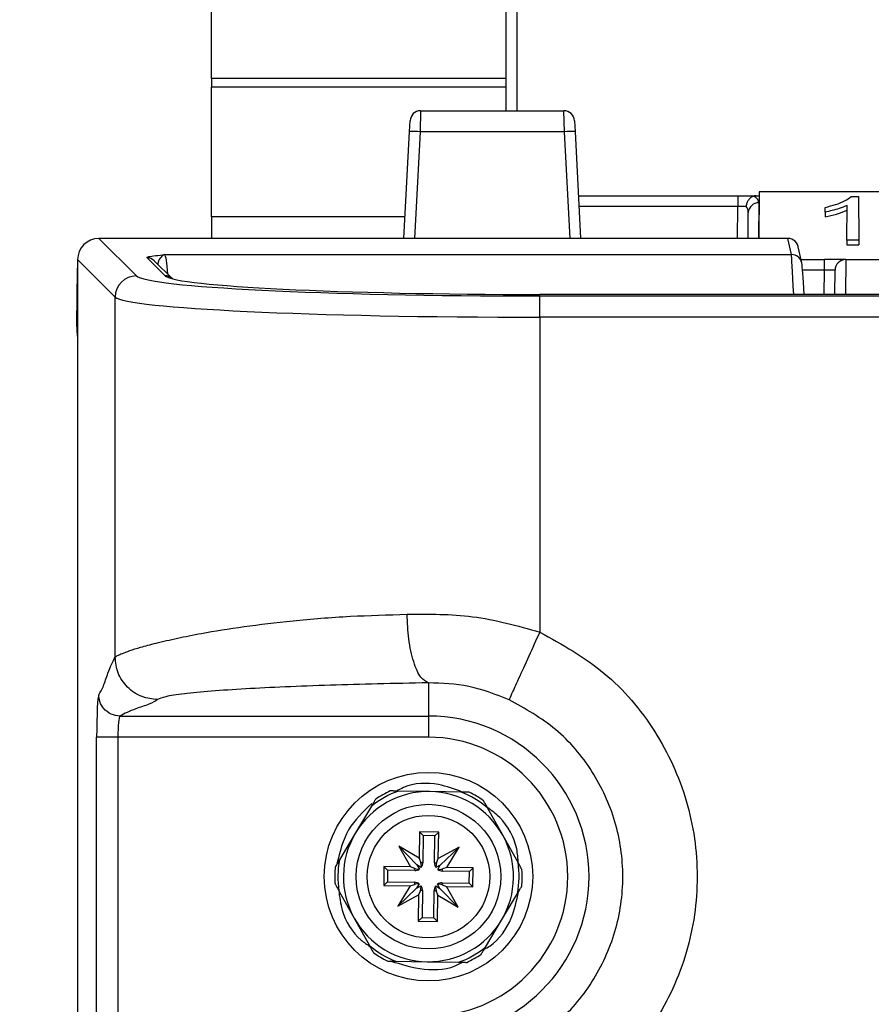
# Paper-space layout 'Sheet1' of a CAD drawing. Header units: millimetres. Extents: x -1 to 420, y -14 to 297.
# Tile 32 of 110: x 31 to 39, y 215 to 224. Entities that reach past the tile are written whole.
import ezdxf

# ---------------------------------------------------------------- set-up
doc = ezdxf.new("R2010")
doc.units = ezdxf.units.MM
doc.header["$PDSIZE"] = -1
doc.styles.add('SLDTEXTSTYLE1', font='TXT', dxfattribs={"width": 0.75})
doc.dimstyles.new('SLDDIMSTYLE1', dxfattribs={"dimtxt": 2.5, "dimasz": 3, "dimexe": 0, "dimexo": 0.0625, "dimtad": 1, "dimdec": 1, "dimlfac": 5, "dimrnd": 1e-09, "dimzin": 4, "dimdsep": 46, "dimtxsty": 'SLDTEXTSTYLE1', "dimblk1": 'CLOSED', "dimblk2": 'CLOSED', "dimsah": 1, "dimcen": 0.09, "dimadec": 0, "dimazin": 1, "dimtfac": 1, "dimtofl": 0, "dimtmove": 0, "dimatfit": 3, "dimldrblk": 'CLOSED', "dimfxl": 1, "dimfrac": 2, "dimtolj": 1, "dimtzin": 12, "dimarcsym": 0})

# ---------------------------------------------------------------- blocks, each defined once
blk = doc.blocks.new('_Closed')
at = {"color": 0, "linetype": 'ByBlock', "lineweight": -2}
for p, q in [((-1, 0.166667), (0, 0)), ((-1, 0.166667), (-1, -0.166667)), ((0, 0), (-1, -0.166667)), ((0, 0), (-1, 0))]:
    blk.add_line(p, q, dxfattribs=at)
blk = doc.blocks.new('_D_8')
at = {"color": 0, "linetype": 'Continuous', "lineweight": -2}
for p, q in [((34.7917, 232.7935), (12.0274, 232.7935)), ((12.0274, 229.7935), (12.0274, 121.3935)), ((34.7917, 118.3935), (12.0274, 118.3935))]:
    blk.add_line(p, q, dxfattribs=at)
at = {"layer": 'Defpoints', "color": 0}
for p in [(34.8542, 232.7935), (12.0274, 118.3935), (34.8542, 118.3935)]:
    blk.add_point(p, dxfattribs=at)
at = {"color": 0, "lineweight": -2, "xscale": 3, "yscale": 3, "zscale": 3}
for p, rotation in [((12.0274, 232.7935), 90), ((12.0274, 118.3935), 270)]:
    blk.add_blockref('_Closed', p, dxfattribs=dict(at, rotation=rotation))
at = {"color": 0, "lineweight": 18, "insert": (8.9024, 175.5935), "char_height": 2.5, "attachment_point": 2, "rotation": 90, "style": 'SLDTEXTSTYLE1'}
blk.add_mtext('\\A1;572.0', dxfattribs=at)

psp = doc.layouts.new('Sheet1')

# ---------------------------------------------------------------- linework, layer by layer
at = {"color": 7, "linetype": 'Continuous', "lineweight": 25}
for p, q in [((35.6245, 223.1935), (35.6245, 235.2932)), ((32.8542, 223.4956), (32.8542, 230.7935)), ((32.8542, 223.4956), (32.8542, 223.4156)), ((32.8542, 222.197), (32.8542, 223.4156)), ((34.8204, 223.1935), (34.8152, 222.9952)), ((34.8204, 223.1935), (36.1677, 223.1935)), ((36.1729, 222.9952), (36.1677, 223.1935)), ((34.7153, 222.9996), (34.7205, 223.0987)), ((36.2676, 223.0987), (36.2727, 222.9996)), ((34.6626, 221.9935), (34.7153, 222.9996)), ((36.1729, 222.9952), (34.8152, 222.9952)), ((36.2727, 222.9996), (36.3255, 221.9935)), ((38.0039, 222.4295), (38.0001, 221.9935)), ((38.0039, 222.4295), (38.0032, 222.3935)), ((41.3841, 222.4295), (38.0039, 222.4295)), ((36.3045, 222.3935), (37.8032, 222.3935)), ((37.8032, 222.3935), (37.9759, 222.3935)), ((37.8032, 222.3935), (37.8032, 222.2944)), ((37.9759, 222.3935), (38.0032, 222.3935)), ((38.0027, 222.3277), (37.9997, 221.9935)), ((38.0032, 222.3935), (38.0027, 222.3277)), ((38.8729, 222.3872), (38.9388, 222.3872)), ((38.9388, 222.3872), (38.9424, 221.9766)), ((37.9005, 221.9935), (37.9027, 222.2377)), ((38.6248, 222.24), (38.6245, 222.1957)), ((38.6248, 222.24), (38.6252, 222.285)), ((38.8302, 221.9766), (38.8331, 222.3031)), ((32.8542, 222.197), (32.8542, 221.9935)), ((31.7939, 221.9935), (32.1466, 221.6408)), ((38.2749, 221.9935), (31.7939, 221.9935)), ((38.3082, 221.841), (38.2749, 221.9935)), ((38.8302, 221.9766), (38.8299, 221.9324)), ((38.9424, 221.9766), (38.8302, 221.9766)), ((38.9424, 221.9766), (38.9428, 221.9324)), ((38.4059, 221.7625), (38.3726, 221.9147)), ((38.8299, 221.9324), (38.9428, 221.9324)), ((31.9469, 221.4411), (31.5942, 221.7938)), ((31.5942, 221.7938), (31.5942, 129.3932)), ((32.4161, 221.6418), (32.2437, 221.8128)), ((32.4857, 221.6138), (32.3141, 221.784)), ((32.3141, 221.784), (32.3162, 221.7818)), ((32.4143, 221.841), (38.3082, 221.841)), ((38.3992, 221.7935), (38.6184, 221.7935)), ((38.6184, 221.6944), (38.6184, 221.7935)), ((38.8184, 221.7935), (38.6184, 221.7935)), ((38.8184, 221.7935), (39.2061, 221.7935)), ((31.588, 221.1935), (31.5924, 221.6944)), ((31.5924, 221.6944), (31.5942, 221.7124)), ((38.4081, 221.7463), (38.4059, 221.7625)), ((38.7164, 221.4667), (38.7184, 221.6944)), ((32.4849, 221.6143), (32.4865, 221.613)), ((31.9469, 218.0569), (31.9469, 221.4411)), ((40.1106, 221.4667), (35.9414, 221.4667)), ((35.9414, 221.4666), (35.9414, 221.4667)), ((40.1106, 221.4666), (35.9414, 221.4666)), ((35.9414, 221.2524), (35.9414, 221.4521)), ((35.9414, 221.4521), (40.0969, 221.4521)), ((35.9414, 221.2524), (35.9414, 218.2932)), ((40.0969, 221.2524), (35.9414, 221.2524)), ((31.5942, 221.0756), (31.588, 221.1935)), ((34.8942, 217.8153), (34.8942, 217.5034)), ((31.9925, 217.5034), (34.8942, 217.5034)), ((34.8942, 217.5034), (34.8942, 217.3037)), ((31.7729, 214.6833), (31.7729, 217.3037)), ((31.9727, 217.3037), (31.7729, 217.3037)), ((34.8942, 217.3037), (31.9727, 217.3037)), ((31.9727, 217.3037), (31.9727, 214.6833)), ((34.9064, 216.7934), (34.6123, 216.7979)), ((35.2005, 216.7889), (34.9064, 216.7934)), ((34.3585, 216.6564), (34.2076, 216.404)), ((35.593, 216.3829), (35.4499, 216.6398)), ((34.2076, 216.404), (34.0566, 216.1516)), ((34.8106, 216.4148), (34.8068, 216.1663)), ((34.9906, 216.4121), (34.8106, 216.4148)), ((34.8451, 216.3793), (34.8106, 216.4148)), ((34.9551, 216.3776), (34.9906, 216.4121)), ((34.9868, 216.1636), (34.9906, 216.4121)), ((34.8451, 216.3793), (34.8412, 216.1243)), ((34.9551, 216.3776), (34.8451, 216.3793)), ((34.9512, 216.1226), (34.9551, 216.3776)), ((35.7362, 216.126), (35.593, 216.3829)), ((34.8068, 216.1663), (34.6157, 216.2806)), ((34.6157, 216.2806), (34.7241, 216.0861)), ((34.7861, 216.1049), (34.6157, 216.2806)), ((35.1813, 216.272), (34.9868, 216.1636)), ((35.0056, 216.1016), (35.1813, 216.272)), ((35.0671, 216.0809), (35.1813, 216.272)), ((34.8068, 216.1663), (34.8218, 216.1246)), ((34.8412, 216.1243), (34.8218, 216.1246)), ((34.9512, 216.1226), (34.9706, 216.1223)), ((34.9706, 216.1223), (34.9868, 216.1636)), ((34.4756, 216.0899), (34.4729, 215.9099)), ((34.7241, 216.0861), (34.4756, 216.0899)), ((34.5101, 216.0544), (34.4756, 216.0899)), ((34.5101, 216.0544), (34.5084, 215.9444)), ((34.7651, 216.0505), (34.5101, 216.0544)), ((34.7654, 216.0699), (34.7241, 216.0861)), ((34.7651, 216.0505), (34.7654, 216.0699)), ((34.7861, 216.1049), (34.809, 216.0639)), ((34.8265, 216.0808), (34.7861, 216.1049)), ((35.0056, 216.1016), (34.9646, 216.0787)), ((34.9815, 216.0612), (35.0056, 216.1016)), ((35.025, 216.0465), (35.0253, 216.0659)), ((35.28, 216.0426), (35.025, 216.0465)), ((35.0671, 216.0809), (35.0253, 216.0659)), ((35.3155, 216.0771), (35.0671, 216.0809)), ((35.2783, 215.9326), (35.28, 216.0426)), ((35.28, 216.0426), (35.3155, 216.0771)), ((35.3128, 215.8971), (35.3155, 216.0771)), ((34.5084, 215.9444), (34.4729, 215.9099)), ((34.5084, 215.9444), (34.7634, 215.9405)), ((34.7634, 215.9405), (34.7631, 215.921)), ((34.0522, 215.861), (34.1954, 215.6041)), ((34.4729, 215.9099), (34.7214, 215.9061)), ((34.7214, 215.9061), (34.6071, 215.715)), ((34.7828, 215.8854), (34.6071, 215.715)), ((34.7214, 215.9061), (34.7631, 215.921)), ((34.8069, 215.9257), (34.7828, 215.8854)), ((34.7828, 215.8854), (34.8238, 215.9083)), ((34.8178, 215.8646), (34.8016, 215.8234)), ((34.8372, 215.8643), (34.8178, 215.8646)), ((34.8372, 215.8643), (34.8333, 215.6094)), ((34.9433, 215.6077), (34.9472, 215.8627)), ((34.9472, 215.8627), (34.9667, 215.8624)), ((34.962, 215.9062), (35.0023, 215.8821)), ((34.9816, 215.8206), (34.9667, 215.8624)), ((35.0023, 215.8821), (34.9794, 215.9231)), ((35.0023, 215.8821), (35.1727, 215.7064)), ((35.0234, 215.9365), (35.0231, 215.9171)), ((35.0231, 215.9171), (35.0643, 215.9009)), ((35.0234, 215.9365), (35.2783, 215.9326)), ((35.1727, 215.7064), (35.0643, 215.9009)), ((35.0643, 215.9009), (35.3128, 215.8971)), ((35.2783, 215.9326), (35.3128, 215.8971)), ((34.6071, 215.715), (34.8016, 215.8234)), ((34.8016, 215.8234), (34.7978, 215.5749)), ((34.9778, 215.5722), (34.9816, 215.8206)), ((34.9816, 215.8206), (35.1727, 215.7064)), ((35.5809, 215.583), (35.7318, 215.8354)), ((34.1954, 215.6041), (34.3385, 215.3472)), ((34.8333, 215.6094), (34.7978, 215.5749)), ((34.7978, 215.5749), (34.9778, 215.5722)), ((34.8333, 215.6094), (34.9433, 215.6077)), ((34.9433, 215.6077), (34.9778, 215.5722)), ((35.4299, 215.3305), (35.5809, 215.583)), ((34.5879, 215.1981), (34.882, 215.1936)), ((34.882, 215.1936), (35.1761, 215.1891))]:
    psp.add_line(p, q, dxfattribs=at)
at = {"color": 8, "linetype": 'Continuous', "lineweight": 25}
for p, q in [((35.7245, 235.2932), (35.7245, 223.1935)), ((35.6245, 223.4956), (32.8542, 223.4956)), ((35.6245, 223.4156), (32.8542, 223.4156)), ((34.8152, 222.9952), (34.7627, 221.9935)), ((36.2254, 221.9935), (36.1729, 222.9952)), ((37.8032, 222.2944), (36.3097, 222.2944)), ((37.8005, 221.9935), (37.8032, 222.2944)), ((34.6733, 222.197), (32.8542, 222.197)), ((38.8184, 221.7935), (38.816, 221.4667)), ((38.6184, 221.6944), (38.4127, 221.6944)), ((38.6164, 221.4667), (38.6184, 221.6944))]:
    psp.add_line(p, q, dxfattribs=at)
at = {"color": 7, "linetype": 'Continuous', "lineweight": 25}
for radius in [0.98, 0.68, 0.5761]:
    psp.add_circle((34.8942, 215.9935), radius, dxfattribs=at)
for centre, radius, start, end in [((34.8204, 223.0935), 0.1, 90, 177), ((36.1677, 223.0935), 0.1, 3, 90), ((34.6401, 220.1328), 2.8678, 86.50093, 88.49812), ((36.3479, 220.1328), 2.8678, 91.50188, 93.49907), ((37.9982, 222.2321), 0.0957, 87.31392, 176.65494), ((38.8184, 221.6935), 0.1, 90, 179.5), ((32.1472, 221.4404), 0.2004, 90.1836, 179.8164), ((34.8942, 215.9935), 1.5099, 270, 90), ((34.8942, 215.9935), 1.3102, 270, 90), ((34.8942, 215.9935), 0.8, 89.12674, 149.12674), ((34.8942, 215.9935), 0.8524, 109.31255, 128.94093), ((34.8942, 215.9935), 0.882, 114.02872, 124.22476), ((34.8942, 215.9935), 0.8, 29.12674, 89.12674), ((34.8942, 215.9935), 0.8524, 49.31255, 68.94093), ((34.8942, 215.9935), 0.882, 54.02872, 64.22476), ((34.8942, 215.9935), 0.8, 149.12674, 209.12674), ((34.8942, 215.9935), 0.8, 329.12674, 29.12674), ((34.8942, 215.9935), 0.8524, 169.31255, 188.94093), ((34.7662, 216.1255), 0.075, 323.45674, 359.12674), ((35.0262, 216.1215), 0.075, 179.12674, 214.79675), ((34.8942, 215.9935), 0.8524, 349.31255, 8.94093), ((34.8942, 215.9935), 0.882, 174.02872, 184.22476), ((34.7662, 216.1255), 0.075, 269.12674, 304.79675), ((35.0262, 216.1215), 0.075, 233.45674, 269.12674), ((34.8942, 215.9935), 0.882, 354.02872, 4.22476), ((34.7622, 215.8655), 0.075, 53.45674, 89.12674), ((34.7622, 215.8655), 0.075, 359.12674, 34.79675), ((35.0222, 215.8615), 0.075, 143.45674, 179.12674), ((35.0222, 215.8615), 0.075, 89.12674, 124.79675), ((34.8942, 215.9935), 0.8, 209.12674, 269.12674), ((34.8942, 215.9935), 0.8, 269.12674, 329.12674), ((34.8942, 215.9935), 0.8524, 229.31255, 248.94093), ((34.8942, 215.9935), 0.8524, 289.31255, 308.94093), ((34.8942, 215.9935), 0.882, 234.02872, 244.22476), ((34.8942, 215.9935), 0.882, 294.02872, 304.22476)]:
    psp.add_arc(centre, radius, start, end, dxfattribs=at)
at = {"color": 8, "linetype": 'Continuous', "lineweight": 25}
for centre, radius, start, end in [((32.244, 221.7132), 0.0996, 45.26394, 90.17728), ((38.3084, 221.7411), 0.0999, 12.3747, 90.07178), ((32.4164, 221.5422), 0.0996, 45.92334, 90.17709)]:
    psp.add_arc(centre, radius, start, end, dxfattribs=at)
at = {"color": 7, "linetype": 'Continuous', "lineweight": 25}
for centre, major_axis, ratio, start_param, end_param in [((37.8027, 222.3277), (0.2, 0.0005), 0.461511, 6.278047, 7.021705), ((37.8032, 222.2935), (0.1, 0.0009), 0.008724, 0.660603, 1.570568), ((37.8027, 222.2368), (0.0994, 0.0121), 0.929702, 6.161898, 6.822654), ((31.7945, 221.7932), (0.1418, -0.1418), 0.997265, 2.357564, 3.925621), ((38.2749, 221.8933), (-0.0214, 0.0978), 0.998564, 4.548992, 6.067957), ((38.4392, 221.1472), (-0.0314, 0.6), 0.008703, 5.27359, 6.230369), ((38.6184, 221.6935), (0.1, 0.0009), 0.008724, 6.283033, 7.853753), ((35.9414, 221.6512), (3.8, 0), 0.052408, 3.193953, 4.712389), ((35.9414, 221.6516), (3.5302, 0), 0.052408, 3.20516, 4.712389), ((35.9414, 221.4515), (4, 0), 0.049787, 3.193953, 4.712389), ((31.7939, 217.3037), (0, 0.4), 0.052408, 0.05236, 1.570796), ((31.9936, 217.3037), (0, 0.2), 0.104816, 0.05236, 1.570796), ((34.7373, 216.0771), (0.0524, 0.0876), 0.833591, 5.212777, 5.681932), ((35.0536, 216.0723), (-0.0497, 0.0891), 0.833591, 0.601253, 1.070408), ((34.8154, 216.1529), (0.0891, 0.0497), 0.833591, 3.742846, 4.212001), ((34.9778, 216.1504), (0.0876, -0.0524), 0.833591, 5.212777, 5.681932), ((34.8106, 215.8366), (0.0876, -0.0524), 0.833591, 2.071184, 2.540339), ((34.7348, 215.9147), (-0.0497, 0.0891), 0.833591, 3.742846, 4.212001), ((35.0511, 215.9099), (0.0524, 0.0876), 0.833591, 2.071184, 2.540339), ((34.973, 215.8341), (0.0891, 0.0497), 0.833591, 0.601253, 1.070408)]:
    psp.add_ellipse(centre, major_axis=major_axis, ratio=ratio, start_param=start_param, end_param=end_param, dxfattribs=at)
at = {"color": 8, "linetype": 'Continuous', "lineweight": 25}
for centre, major_axis, ratio, start_param, end_param in [((32.4191, 221.1419), (-0.007, 0.7), 0.059889, 5.538122, 6.230225), ((38.3394, 221.1419), (-0.0314, 0.7), 0.007465, 5.194538, 6.23049), ((35.9414, 221.6516), (3.5302, 0), 0.052408, 3.194409, 3.20516)]:
    psp.add_ellipse(centre, major_axis=major_axis, ratio=ratio, start_param=start_param, end_param=end_param, dxfattribs=at)
at = {"color": 7, "linetype": 'Continuous', "lineweight": 25}
for points, knots in [([(37.9504, 222.3902), (37.9417, 222.3863), (37.9244, 222.3786), (37.9029, 222.3549), (37.8883, 222.3264), (37.8834, 222.3053), (37.8822, 222.2951), (37.8821, 222.2947)], [0, 0, 0, 0, 0.253864, 0.507704, 0.762718, 0.99074, 1, 1, 1, 1]), ([(37.9759, 222.3935), (37.9711, 222.3934), (37.962, 222.3932), (37.9542, 222.3912), (37.9504, 222.3902)], [0, 0, 0, 0, 0.5167, 1, 1, 1, 1]), ([(38.6252, 222.285), (38.6588, 222.2935), (38.7255, 222.3105), (38.8123, 222.3447), (38.8526, 222.373), (38.8729, 222.3872)], [0, 0, 0, 0, 0.333446, 0.663649, 1, 1, 1, 1]), ([(38.6245, 222.1957), (38.6616, 222.2038), (38.7382, 222.2207), (38.8006, 222.2457), (38.8327, 222.2586)], [0, 0, 0, 0, 0.484771, 1, 1, 1, 1]), ([(38.8331, 222.3031), (38.8086, 222.293), (38.7651, 222.275), (38.6934, 222.2547), (38.6472, 222.2448), (38.6248, 222.24)], [0, 0, 0, 0, 0.397885, 0.708474, 1, 1, 1, 1]), ([(32.2437, 221.8128), (32.2472, 221.816), (32.2546, 221.8225), (32.3264, 221.8318), (32.3841, 221.8379), (32.414, 221.8409), (32.4143, 221.841)], [0, 0, 0, 0, 0.3157802, 0.6531403, 0.9961516, 1, 1, 1, 1]), ([(31.588, 221.1935), (31.5881, 221.1935), (31.5883, 221.1934), (31.5903, 221.1934), (31.5923, 221.1933), (31.5938, 221.1933), (31.5942, 221.1933)], [0, 0, 0, 0, 0.230475, 0.694192, 0.92764, 1, 1, 1, 1]), ([(31.9469, 218.0569), (31.9533, 218.0616), (31.9666, 218.0714), (32.0126, 218.0923), (32.0831, 218.1182), (32.1868, 218.1507), (32.3331, 218.1905), (32.5243, 218.2347), (32.7928, 218.2881), (33.148, 218.3457), (33.6189, 218.4021), (34.1354, 218.4442), (34.5127, 218.4546), (34.6928, 218.4596)], [0, 0, 0, 0, 0.055721, 0.115824, 0.18032, 0.249218, 0.327746, 0.415754, 0.499116, 0.624638, 0.749439, 0.8804, 1, 1, 1, 1]), ([(34.6928, 218.4596), (34.8982, 218.4619), (35.3141, 218.4665), (35.7305, 218.3515), (35.9414, 218.2932)], [0, 0, 0, 0, 0.49371, 1, 1, 1, 1]), ([(34.8942, 217.8153), (34.8696, 217.8277), (34.8185, 217.8533), (34.7519, 218.0044), (34.7047, 218.2172), (34.6967, 218.3808), (34.6928, 218.4596)], [0, 0, 0, 0, 0.24074, 0.5, 0.75926, 1, 1, 1, 1]), ([(35.9414, 218.2932), (35.906, 218.2156), (35.8326, 218.0543), (35.737, 217.8443), (35.669, 217.6951), (35.6573, 217.6694), (35.6517, 217.657)], [0, 0, 0, 0, 0.240773, 0.5, 0.759227, 1, 1, 1, 1]), ([(31.7928, 217.7031), (31.8072, 217.7262), (31.8361, 217.7725), (31.8871, 217.9417), (31.9242, 218.0133), (31.9469, 218.0569)], [0, 0, 0, 0, 0.2796116, 0.5602085, 1, 1, 1, 1]), ([(32.3463, 217.6575), (32.2962, 217.6629), (32.219, 217.6713), (32.1261, 217.7212), (32.0622, 217.7728), (32.0106, 217.8367), (31.9607, 217.9296), (31.9523, 218.0068), (31.9469, 218.0569)], [0, 0, 0, 0, 0.239495, 0.368385, 0.5, 0.631615, 0.760505, 1, 1, 1, 1]), ([(34.8942, 217.8153), (34.7324, 217.8122), (34.4133, 217.8062), (33.9602, 217.7932), (33.5413, 217.7776), (33.1628, 217.7587), (32.8395, 217.7369), (32.5844, 217.7123), (32.4047, 217.6856), (32.3658, 217.6669), (32.3463, 217.6575)], [0, 0, 0, 0, 0.12307, 0.24274, 0.367733, 0.490151, 0.616101, 0.743266, 0.871408, 1, 1, 1, 1]), ([(35.6517, 217.657), (35.5267, 217.7055), (35.277, 217.8024), (35.0217, 217.811), (34.8942, 217.8153)], [0, 0, 0, 0, 0.500671, 1, 1, 1, 1]), ([(31.9925, 217.5034), (31.9643, 217.507), (31.9055, 217.5145), (31.8386, 217.5685), (31.7995, 217.6356), (31.795, 217.6812), (31.7928, 217.7031)], [0, 0, 0, 0, 0.270296, 0.56242, 0.789702, 1, 1, 1, 1]), ([(32.3463, 217.6575), (32.3232, 217.6431), (32.2769, 217.6142), (32.1077, 217.5632), (32.0362, 217.5261), (31.9925, 217.5034)], [0, 0, 0, 0, 0.2796116, 0.5602085, 1, 1, 1, 1]), ([(35.2116, 216.7887), (35.139, 216.8161), (34.9635, 216.8823), (34.7344, 216.874), (34.6157, 216.8099), (34.594, 216.7982)], [0, 0, 0, 0, 0.365882, 0.884076, 1, 1, 1, 1]), ([(34.6123, 216.7979), (34.6107, 216.7979), (34.5958, 216.7981), (34.5758, 216.7984), (34.5542, 216.7988), (34.5436, 216.7989), (34.5373, 216.799), (34.5352, 216.7991), (34.5351, 216.7991), (34.5351, 216.7991)], [0, 0, 0, 0, 0.052049, 0.488754, 0.651291, 0.814795, 0.89588, 0.977774, 1, 1, 1, 1]), ([(35.2777, 216.7877), (35.2776, 216.7877), (35.2772, 216.7877), (35.2731, 216.7878), (35.2631, 216.788), (35.2387, 216.7883), (35.2159, 216.7887), (35.2005, 216.7889)], [0, 0, 0, 0, 0.057915, 0.136283, 0.258182, 0.495083, 1, 1, 1, 1]), ([(34.3606, 216.6806), (34.2791, 216.6032), (34.1147, 216.4469), (34.0603, 216.2267), (34.0328, 216.1157)], [0, 0, 0, 0, 0.495834, 1, 1, 1, 1]), ([(34.3981, 216.7228), (34.3981, 216.7227), (34.398, 216.7225), (34.3969, 216.7206), (34.3935, 216.715), (34.3848, 216.7005), (34.3725, 216.6798), (34.3626, 216.6632), (34.3585, 216.6564)], [0, 0, 0, 0, 0.035459, 0.098254, 0.195698, 0.367416, 0.740504, 1, 1, 1, 1]), ([(35.4499, 216.6398), (35.4429, 216.6524), (35.4334, 216.6693), (35.4218, 216.6901), (35.4161, 216.7004), (35.413, 216.706), (35.4123, 216.7073), (35.4123, 216.7073), (35.4123, 216.7073)], [0, 0, 0, 0, 0.470314, 0.631499, 0.834257, 0.912017, 0.990529, 1, 1, 1, 1]), ([(35.7394, 216.1202), (35.7363, 216.1652), (35.7253, 216.3217), (35.6176, 216.5174), (35.4877, 216.6144), (35.4472, 216.6446)], [0, 0, 0, 0, 0.217733, 0.756405, 1, 1, 1, 1]), ([(34.0566, 216.1516), (34.0492, 216.1392), (34.0393, 216.1225), (34.0271, 216.1021), (34.0211, 216.0921), (34.0178, 216.0865), (34.017, 216.0853), (34.017, 216.0852), (34.017, 216.0852)], [0, 0, 0, 0, 0.4703143, 0.631499, 0.8342573, 0.912017, 0.9905288, 1, 1, 1, 1]), ([(35.7738, 216.0585), (35.7737, 216.0586), (35.7736, 216.0589), (35.772, 216.0616), (35.7681, 216.0687), (35.7563, 216.0898), (35.7447, 216.1107), (35.7362, 216.1259), (35.7362, 216.126)], [0, 0, 0, 0, 0.0532272, 0.1177225, 0.2272192, 0.4303077, 0.9973513, 1, 1, 1, 1]), ([(34.0146, 215.9285), (34.0147, 215.9284), (34.0148, 215.9281), (34.0164, 215.9253), (34.0203, 215.9183), (34.0321, 215.8972), (34.0437, 215.8763), (34.0522, 215.8611), (34.0522, 215.861)], [0, 0, 0, 0, 0.053227, 0.117723, 0.227219, 0.430308, 0.997351, 1, 1, 1, 1]), ([(34.0495, 215.8658), (34.0574, 215.8032), (34.0791, 215.6304), (34.1942, 215.4371), (34.3154, 215.3564), (34.344, 215.3373)], [0, 0, 0, 0, 0.302783, 0.835179, 1, 1, 1, 1]), ([(35.4182, 215.3109), (35.4358, 215.3207), (35.5501, 215.3839), (35.6816, 215.576), (35.7226, 215.7669), (35.7405, 215.85)], [0, 0, 0, 0, 0.092893, 0.604931, 1, 1, 1, 1]), ([(35.7318, 215.8354), (35.7392, 215.8478), (35.7491, 215.8644), (35.7613, 215.8849), (35.7674, 215.8949), (35.7707, 215.9005), (35.7714, 215.9017), (35.7714, 215.9017), (35.7714, 215.9017)], [0, 0, 0, 0, 0.4703143, 0.631499, 0.8342573, 0.912017, 0.9905288, 1, 1, 1, 1]), ([(34.3385, 215.3472), (34.3456, 215.3346), (34.355, 215.3176), (34.3666, 215.2968), (34.3723, 215.2866), (34.3754, 215.281), (34.3761, 215.2797), (34.3761, 215.2797), (34.3761, 215.2797)], [0, 0, 0, 0, 0.470314, 0.631499, 0.834257, 0.912017, 0.990529, 1, 1, 1, 1]), ([(35.3903, 215.2642), (35.3903, 215.2643), (35.3904, 215.2644), (35.3915, 215.2663), (35.3949, 215.272), (35.4036, 215.2865), (35.416, 215.3072), (35.4259, 215.3237), (35.4299, 215.3305)], [0, 0, 0, 0, 0.035459, 0.098254, 0.195698, 0.367416, 0.740504, 1, 1, 1, 1]), ([(34.5107, 215.1992), (34.5109, 215.1992), (34.5114, 215.1992), (34.516, 215.1992), (34.5272, 215.199), (34.5517, 215.1986), (34.5738, 215.1983), (34.5879, 215.1981)], [0, 0, 0, 0, 0.065398, 0.147169, 0.277243, 0.536186, 1, 1, 1, 1]), ([(34.5298, 215.2035), (34.6354, 215.1703), (34.8461, 215.1041), (35.0966, 215.1202), (35.2004, 215.1831), (35.2095, 215.1886)], [0, 0, 0, 0, 0.4785, 0.95421, 1, 1, 1, 1]), ([(35.1761, 215.1891), (35.1836, 215.189), (35.2035, 215.1887), (35.2281, 215.1883), (35.245, 215.188), (35.251, 215.188), (35.2531, 215.1879), (35.2533, 215.1879), (35.2534, 215.1879)], [0, 0, 0, 0, 0.246947, 0.653624, 0.816136, 0.89856, 0.968235, 1, 1, 1, 1])]:
    psp.add_open_spline(points, degree=3, knots=knots, dxfattribs=at)
at = {"color": 8, "linetype": 'Continuous', "lineweight": 25}
psp.add_open_spline([(32.4143, 221.841), (32.4142, 221.8409), (32.4019, 221.8376), (32.3789, 221.8203), (32.3509, 221.7837), (32.3484, 221.7559), (32.348, 221.7504)], degree=3, knots=[0, 0, 0, 0, 0.0054221, 0.4427988, 0.8885935, 1, 1, 1, 1], dxfattribs=at)
at = {"color": 7, "linetype": 'Continuous', "lineweight": 25}
for points in [[(35.9414, 218.2932), (36.1522, 218.1752), (36.5739, 217.9392), (37.0474, 217.3773), (37.3521, 216.7164), (37.4557, 215.9935), (37.3521, 215.2706), (37.0474, 214.6096), (36.5739, 214.0477), (36.1522, 213.8117), (35.9414, 213.6937)], [(35.6517, 214.3299), (35.8042, 214.4153), (36.1093, 214.586), (36.4517, 214.9925), (36.6722, 215.4705), (36.7471, 215.9935), (36.6722, 216.5164), (36.4517, 216.9945), (36.1093, 217.401), (35.8042, 217.5717), (35.6517, 217.657)]]:
    psp.add_open_spline(points, degree=3, dxfattribs=at)

# ---------------------------------------------------------------- dimensions: what is measured, and where the dimension line sits
at = {"color": 7, "linetype": 'Continuous', "lineweight": 18}
dim = psp.add_linear_dim(base=(12.0274, 118.3935), p1=(34.8542, 232.7935), p2=(34.8542, 118.3935), angle=90, dimstyle='SLDDIMSTYLE1', dxfattribs=at)
dim.commit()
dim.dimension.update_dxf_attribs({"geometry": '_D_8', "text_midpoint": (12.0274, 175.5935), "dimtype": 160})

doc.saveas('drawing.dxf')
